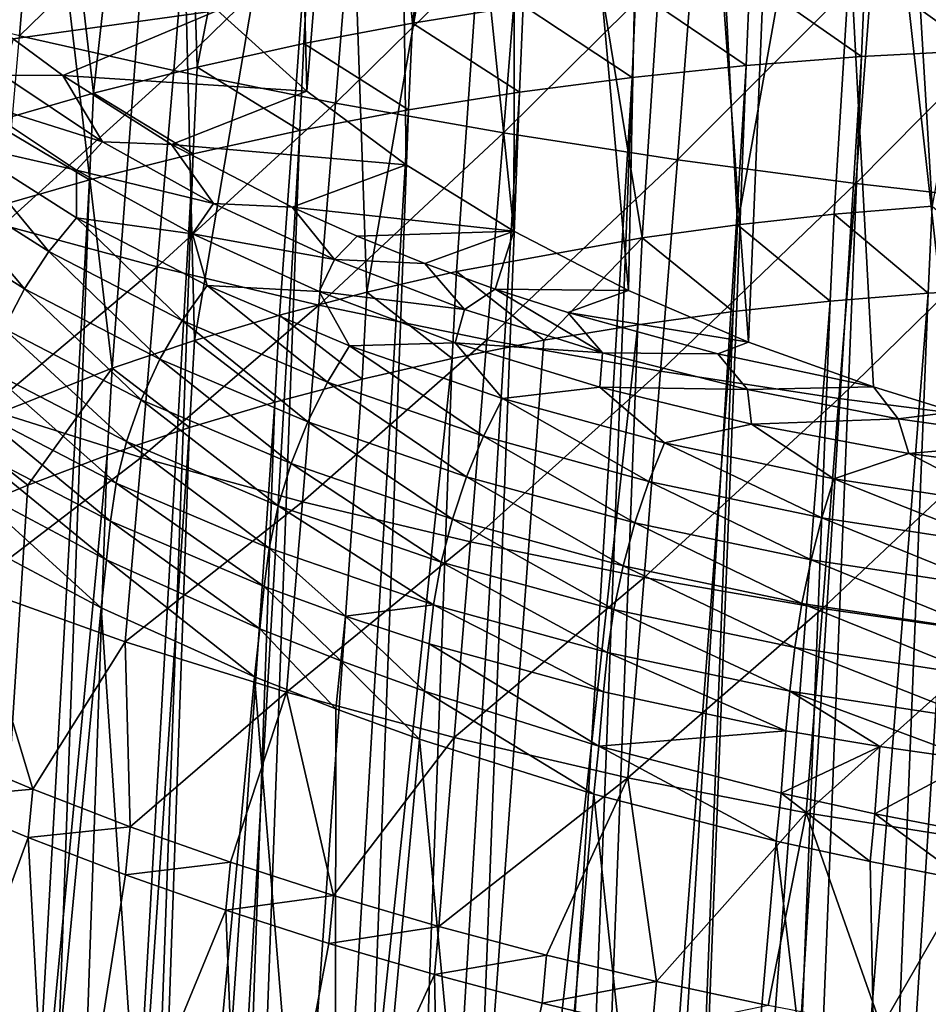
# Model space of a CAD drawing. Header units: metres. Extents: x -109 to 109, y -78 to 121.
# Tile 228 of 256: x -88 to -82, y 40 to 47. Entities that reach past the tile are written whole.
import ezdxf

# ---------------------------------------------------------------- set-up
doc = ezdxf.new("R2010")
doc.units = ezdxf.units.M
doc.layers.add('solid_508554_SW0001', color=7, linetype='CONTINUOUS')

msp = doc.modelspace()

# ---------------------------------------------------------------- linework, layer by layer
at = {"layer": 'solid_508554_SW0001'}
for points in [[(-86.828445, 46.88818, -38.493282), (-86.180504, 46.306095, -39.424816), (-86.37001, 53.836441, -39.170979)], [(-86.180504, 46.306095, -39.424816), (-85.566368, 53.836441, -40.163395), (-86.37001, 53.836441, -39.170979)], [(-86.180504, 46.306095, -39.424816), (-85.462013, 45.77306, -40.277847), (-85.566368, 53.836441, -40.163395)], [(-84.68335, 45.291603, -41.048344), (-84.663391, 53.836441, -41.066368), (-85.566368, 53.836441, -40.163395)], [(-85.462013, 45.77306, -40.277847), (-84.68335, 45.291603, -41.048344), (-85.566368, 53.836441, -40.163395)], [(-84.68335, 45.291603, -41.048344), (-83.854607, 44.863197, -41.733932), (-84.663391, 53.836441, -41.066368)], [(-83.854607, 44.863197, -41.733932), (-83.670982, 53.836441, -41.870007), (-84.663391, 53.836441, -41.066368)], [(-83.854607, 44.863197, -41.733932), (-82.984726, 44.488323, -42.333858), (-83.670982, 53.836441, -41.870007)], [(-82.984726, 44.488323, -42.333858), (-82.599998, 53.836441, -42.56551), (-83.670982, 53.836441, -41.870007)], [(-82.984726, 44.488323, -42.333858), (-82.081757, 44.166912, -42.848225), (-82.599998, 53.836441, -42.56551)], [(-82.599998, 53.836441, -42.56551), (-82.081757, 44.166912, -42.848225), (-81.498535, 43.985287, -43.129002)], [(-81.462189, 53.836441, -43.145256), (-82.599998, 53.836441, -42.56551), (-81.498535, 43.985287, -43.129002)], [(-85.915535, 51.848625, -6.810069), (-85.417572, 46.797852, -3.22174), (-84.65519, 52.056366, -6.350321)], [(-84.65519, 52.056366, -6.350321), (-85.417572, 46.797852, -3.22174), (-84.615707, 46.925934, -2.963801)], [(-87.133476, 51.588188, -7.350307), (-86.973923, 46.480019, -3.833551), (-85.915535, 51.848625, -6.810069)], [(-85.915535, 51.848625, -6.810069), (-86.973923, 46.480019, -3.833551), (-86.20417, 46.649143, -3.511805)], [(-85.915535, 51.848625, -6.810069), (-86.20417, 46.649143, -3.511805), (-85.417572, 46.797852, -3.22174)], [(-88.302177, 51.276932, -7.967332), (-87.725601, 46.290867, -4.186282), (-87.133476, 51.588188, -7.350307)], [(-87.133476, 51.588188, -7.350307), (-87.725601, 46.290867, -4.186282), (-86.973923, 46.480019, -3.833551)], [(-82.004486, 51.293392, -8.909598), (-80.610016, 51.361549, -8.653953), (-81.656868, 45.472443, -5.049146)], [(-88.302177, 51.276932, -7.967332), (-88.457977, 46.082085, -4.569266), (-87.725601, 46.290867, -4.186282)], [(-83.367622, 51.152512, -9.278902), (-82.004486, 51.293392, -8.909598), (-83.066002, 45.338905, -5.355384)], [(-82.004486, 51.293392, -8.909598), (-82.365372, 45.415047, -5.187472), (-83.066002, 45.338905, -5.355384)], [(-82.004486, 51.293392, -8.909598), (-81.656868, 45.472443, -5.049146), (-82.365372, 45.415047, -5.187472)], [(-84.686066, 50.939899, -9.758877), (-83.367622, 51.152512, -9.278902), (-83.756241, 45.244267, -5.552322)], [(-83.367622, 51.152512, -9.278902), (-83.066002, 45.338905, -5.355384), (-83.756241, 45.244267, -5.552322)], [(-85.946907, 50.657093, -10.345682), (-84.686066, 50.939899, -9.758877), (-85.746208, 44.851719, -6.31232)], [(-84.686066, 50.939899, -9.758877), (-85.097374, 45.000542, -6.03107), (-85.746208, 44.851719, -6.31232)], [(-84.686066, 50.939899, -9.758877), (-83.756241, 45.244267, -5.552322), (-85.097374, 45.000542, -6.03107)], [(-87.13858, 50.307388, -11.032825), (-85.946907, 50.657093, -10.345682), (-86.995239, 44.50156, -6.955971)], [(-85.946907, 50.657093, -10.345682), (-86.379456, 44.685219, -6.620938), (-86.995239, 44.50156, -6.955971)], [(-85.946907, 50.657093, -10.345682), (-85.746208, 44.851719, -6.31232), (-86.379456, 44.685219, -6.620938)], [(-88.249809, 49.894402, -11.813298), (-87.13858, 50.307388, -11.032825), (-87.591141, 44.301502, -7.316039)], [(-87.13858, 50.307388, -11.032825), (-86.995239, 44.50156, -6.955971), (-87.591141, 44.301502, -7.316039)], [(-89.269287, 49.421761, -12.680086), (-88.249809, 49.894402, -11.813298), (-88.715012, 43.85537, -8.105646)], [(-88.249809, 49.894402, -11.813298), (-87.591141, 44.301502, -7.316039), (-88.715012, 43.85537, -8.105646)], [(-88.143509, 48.109768, -46.062473), (-88.261581, 46.7066, -45.788174), (-89.318176, 46.975605, -44.997269)], [(-88.143509, 48.109768, -46.062473), (-87.024765, 47.905689, -46.779999), (-88.261581, 46.7066, -45.788174)], [(-87.024765, 47.905689, -46.779999), (-87.144913, 46.454018, -46.497944), (-88.261581, 46.7066, -45.788174)], [(-87.024765, 47.905689, -46.779999), (-85.853157, 47.713688, -47.411175), (-87.144913, 46.454018, -46.497944)], [(-85.853157, 47.713688, -47.411175), (-85.974731, 46.219334, -47.122437), (-87.144913, 46.454018, -46.497944)], [(-85.853157, 47.713688, -47.411175), (-84.635262, 47.534954, -47.951843), (-85.974731, 46.219334, -47.122437)], [(-84.635262, 47.534954, -47.951843), (-84.757614, 46.004025, -47.657516), (-85.974731, 46.219334, -47.122437)], [(-84.635262, 47.534954, -47.951843), (-83.377785, 47.370625, -48.398205), (-84.757614, 46.004025, -47.657516)], [(-83.377785, 47.370625, -48.398205), (-83.500298, 45.809479, -48.099426), (-84.757614, 46.004025, -47.657516)], [(-83.377785, 47.370625, -48.398205), (-82.088173, 47.221554, -48.74826), (-83.500298, 45.809479, -48.099426)], [(-82.088173, 47.221554, -48.74826), (-82.210228, 45.636688, -48.446205), (-83.500298, 45.809479, -48.099426)], [(-82.140572, 47.184082, -2.387915), (-82.97493, 47.119255, -2.546405), (-82.167572, 46.555687, -1.988643)], [(-82.088173, 47.221554, -48.74826), (-80.774109, 47.088512, -49.000587), (-82.210228, 45.636688, -48.446205)], [(-82.140572, 47.184082, -2.387915), (-82.167572, 46.555687, -1.988643), (-81.32666, 46.598942, -1.864032)], [(-81.299965, 47.22747, -2.263444), (-82.140572, 47.184082, -2.387915), (-81.32666, 46.598942, -1.864032)], [(-82.97493, 47.119255, -2.546405), (-83.800735, 47.033142, -2.738518), (-83.002235, 46.490974, -2.147281)], [(-82.97493, 47.119255, -2.546405), (-83.002235, 46.490974, -2.147281), (-82.167572, 46.555687, -1.988643)], [(-83.800735, 47.033142, -2.738518), (-84.615707, 46.925934, -2.963801), (-83.828354, 46.404957, -2.339548)], [(-83.800735, 47.033142, -2.738518), (-83.828354, 46.404957, -2.339548), (-83.002235, 46.490974, -2.147281)], [(-80.774109, 47.088512, -49.000587), (-80.895119, 45.486523, -48.696423), (-82.210228, 45.636688, -48.446205)], [(-86.828445, 46.88818, -38.493282), (-88.642441, 46.957939, -38.381645), (-88.307266, 46.682861, -38.821865)], [(-86.828445, 46.88818, -38.493282), (-88.307266, 46.682861, -38.821865), (-87.947853, 46.417587, -39.246391)], [(-86.828445, 46.88818, -38.493282), (-87.947853, 46.417587, -39.246391), (-86.180504, 46.306095, -39.424816)], [(-84.615707, 46.925934, -2.963801), (-85.417572, 46.797852, -3.22174), (-84.643623, 46.297825, -2.56499)], [(-84.615707, 46.925934, -2.963801), (-84.643623, 46.297825, -2.56499), (-83.828354, 46.404957, -2.339548)], [(-85.417572, 46.797852, -3.22174), (-86.20417, 46.649143, -3.511805), (-85.445778, 46.169804, -2.823094)], [(-85.417572, 46.797852, -3.22174), (-85.445778, 46.169804, -2.823094), (-84.643623, 46.297825, -2.56499)], [(-87.947853, 46.417587, -39.246391), (-88.307266, 46.682861, -38.821865), (-88.380005, 46.420391, -39.193249)], [(-88.261581, 46.7066, -45.788174), (-87.144913, 46.454018, -46.497944), (-88.37796, 45.33646, -45.426613)], [(-86.20417, 46.649143, -3.511805), (-86.973923, 46.480019, -3.833551), (-86.232666, 46.021137, -3.113329)], [(-86.20417, 46.649143, -3.511805), (-86.232666, 46.021137, -3.113329), (-85.445778, 46.169804, -2.823094)], [(-83.543243, 11.78117, 20.132185), (-81.32666, 46.598942, -1.864032), (-82.167572, 46.555687, -1.988643)], [(-83.543243, 11.78117, 20.132185), (-82.723717, 11.836282, 20.239361), (-81.32666, 46.598942, -1.864032)], [(-82.723717, 11.836282, 20.239361), (-80.481796, 46.620625, -1.773782), (-81.32666, 46.598942, -1.864032)], [(-82.723717, 11.836282, 20.239361), (-81.902023, 11.872268, 20.313923), (-80.481796, 46.620625, -1.773782)], [(-81.902023, 11.872268, 20.313923), (-81.084099, 11.886697, 20.357214), (-80.481796, 46.620625, -1.773782)], [(-84.356514, 11.708421, 19.9921), (-82.167572, 46.555687, -1.988643), (-83.002235, 46.490974, -2.147281)], [(-84.356514, 11.708421, 19.9921), (-83.543243, 11.78117, 20.132185), (-82.167572, 46.555687, -1.988643)], [(-87.144913, 46.454018, -46.497944), (-87.263382, 45.035324, -46.125229), (-88.37796, 45.33646, -45.426613)], [(-86.973923, 46.480019, -3.833551), (-87.725601, 46.290867, -4.186282), (-87.002701, 45.852036, -3.435251)], [(-87.144913, 46.454018, -46.497944), (-85.974731, 46.219334, -47.122437), (-87.263382, 45.035324, -46.125229)], [(-86.973923, 46.480019, -3.833551), (-87.002701, 45.852036, -3.435251), (-86.232666, 46.021137, -3.113329)], [(-85.16217, 11.618647, 19.819029), (-83.002235, 46.490974, -2.147281), (-83.828354, 46.404957, -2.339548)], [(-85.16217, 11.618647, 19.819029), (-84.356514, 11.708421, 19.9921), (-83.002235, 46.490974, -2.147281)], [(-87.658852, 45.937706, -39.965706), (-88.380005, 46.420391, -39.193249), (-88.603317, 46.234077, -39.345161)], [(-87.947853, 46.417587, -39.246391), (-88.380005, 46.420391, -39.193249), (-87.658852, 45.937706, -39.965706)], [(-87.16172, 45.919846, -40.042938), (-87.947853, 46.417587, -39.246391), (-87.658852, 45.937706, -39.965706)], [(-86.180504, 46.306095, -39.424816), (-87.947853, 46.417587, -39.246391), (-87.16172, 45.919846, -40.042938)], [(-85.957466, 11.511996, 19.613647), (-83.828354, 46.404957, -2.339548), (-84.643623, 46.297825, -2.56499)], [(-85.957466, 11.511996, 19.613647), (-85.16217, 11.618647, 19.819029), (-83.828354, 46.404957, -2.339548)], [(-87.725601, 46.290867, -4.186282), (-88.457977, 46.082085, -4.569266), (-87.754662, 45.662888, -3.788161)], [(-87.725601, 46.290867, -4.186282), (-87.754662, 45.662888, -3.788161), (-87.002701, 45.852036, -3.435251)], [(-86.180504, 46.306095, -39.424816), (-87.16172, 45.919846, -40.042938), (-85.462013, 45.77306, -40.277847)], [(-86.738937, 11.387828, 19.377699), (-84.643623, 46.297825, -2.56499), (-85.445778, 46.169804, -2.823094)], [(-86.738937, 11.387828, 19.377699), (-85.957466, 11.511996, 19.613647), (-84.643623, 46.297825, -2.56499)], [(-87.848595, 45.733929, -40.145565), (-88.603317, 46.234077, -39.345161), (-88.694, 45.926098, -39.598011)], [(-87.658852, 45.937706, -39.965706), (-88.603317, 46.234077, -39.345161), (-87.848595, 45.733929, -40.145565)], [(-87.505318, 11.24433, 19.113077), (-85.445778, 46.169804, -2.823094), (-86.232666, 46.021137, -3.113329)], [(-87.505318, 11.24433, 19.113077), (-86.738937, 11.387828, 19.377699), (-85.445778, 46.169804, -2.823094)], [(-85.974731, 46.219334, -47.122437), (-86.094681, 44.757553, -46.739944), (-87.263382, 45.035324, -46.125229)], [(-85.974731, 46.219334, -47.122437), (-84.757614, 46.004025, -47.657516), (-86.094681, 44.757553, -46.739944)], [(-88.457977, 46.082085, -4.569266), (-88.487305, 45.454094, -4.171329), (-87.754662, 45.662888, -3.788161)], [(-88.256569, 11.080427, 18.820457), (-86.232666, 46.021137, -3.113329), (-87.002701, 45.852036, -3.435251)], [(-88.256569, 11.080427, 18.820457), (-87.505318, 11.24433, 19.113077), (-86.232666, 46.021137, -3.113329)], [(-84.757614, 46.004025, -47.657516), (-84.878426, 44.504921, -47.266674), (-86.094681, 44.757553, -46.739944)], [(-84.757614, 46.004025, -47.657516), (-83.500298, 45.809479, -48.099426), (-84.878426, 44.504921, -47.266674)], [(-88.047577, 45.14407, -40.522007), (-88.694, 45.926098, -39.598011), (-88.912025, 45.691612, -39.645756)], [(-87.848595, 45.733929, -40.145565), (-88.694, 45.926098, -39.598011), (-87.846947, 45.389561, -40.456646)], [(-88.047577, 45.14407, -40.522007), (-87.846947, 45.389561, -40.456646), (-88.694, 45.926098, -39.598011)], [(-86.857368, 45.492207, -40.678658), (-87.658852, 45.937706, -39.965706), (-87.848595, 45.733929, -40.145565)], [(-87.16172, 45.919846, -40.042938), (-87.658852, 45.937706, -39.965706), (-86.857368, 45.492207, -40.678658)], [(-86.287498, 45.46656, -40.768353), (-87.16172, 45.919846, -40.042938), (-86.857368, 45.492207, -40.678658)], [(-85.462013, 45.77306, -40.277847), (-87.16172, 45.919846, -40.042938), (-86.287498, 45.46656, -40.768353)], [(-88.992546, 10.896832, 18.499474), (-87.002701, 45.852036, -3.435251), (-87.754662, 45.662888, -3.788161)], [(-88.992546, 10.896832, 18.499474), (-88.256569, 11.080427, 18.820457), (-87.002701, 45.852036, -3.435251)], [(-85.462013, 45.77306, -40.277847), (-86.287498, 45.46656, -40.768353), (-84.68335, 45.291603, -41.048344)], [(-83.500298, 45.809479, -48.099426), (-83.621353, 44.279068, -47.701721), (-84.878426, 44.504921, -47.266674)], [(-83.500298, 45.809479, -48.099426), (-82.210228, 45.636688, -48.446205), (-83.621353, 44.279068, -47.701721)], [(-88.912025, 45.691612, -39.645756), (-89.104851, 45.431763, -39.655201), (-88.225029, 44.874481, -40.547035)], [(-88.047577, 45.14407, -40.522007), (-88.912025, 45.691612, -39.645756), (-88.225029, 44.874481, -40.547035)], [(-87.009239, 45.273205, -40.882881), (-87.848595, 45.733929, -40.145565), (-87.846947, 45.389561, -40.456646)], [(-86.857368, 45.492207, -40.678658), (-87.848595, 45.733929, -40.145565), (-87.009239, 45.273205, -40.882881)], [(-89.712723, 10.695042, 18.149502), (-87.754662, 45.662888, -3.788161), (-88.487305, 45.454094, -4.171329)], [(-89.712723, 10.695042, 18.149502), (-88.992546, 10.896832, 18.499474), (-87.754662, 45.662888, -3.788161)], [(-82.210228, 45.636688, -48.446205), (-82.330956, 44.081131, -48.043167), (-83.621353, 44.279068, -47.701721)], [(-82.210228, 45.636688, -48.446205), (-80.895119, 45.486523, -48.696423), (-82.330956, 44.081131, -48.043167)], [(-85.982063, 45.087391, -41.326496), (-86.857368, 45.492207, -40.678658), (-87.009239, 45.273205, -40.882881)], [(-86.287498, 45.46656, -40.768353), (-86.857368, 45.492207, -40.678658), (-85.982063, 45.087391, -41.326496)], [(-85.817513, 45.256699, -41.104198), (-86.287498, 45.46656, -40.768353), (-85.982063, 45.087391, -41.326496)], [(-84.68335, 45.291603, -41.048344), (-86.287498, 45.46656, -40.768353), (-85.817513, 45.256699, -41.104198)], [(-82.365372, 45.415047, -5.187472), (-81.656868, 45.472443, -5.049146), (-81.685677, 44.843857, -4.650146)], [(-80.895119, 45.486523, -48.696423), (-81.014938, 43.912086, -48.289589), (-82.330956, 44.081131, -48.043167)], [(-81.656868, 45.472443, -5.049146), (-80.970924, 44.882309, -4.541554), (-81.685677, 44.843857, -4.650146)], [(-88.225029, 44.874481, -40.547035), (-89.104851, 45.431763, -39.655201), (-88.374641, 44.58786, -40.531063)], [(-87.084343, 44.644672, -41.321213), (-87.846947, 45.389561, -40.456646), (-88.047577, 45.14407, -40.522007)], [(-87.009239, 45.273205, -40.882881), (-87.846947, 45.389561, -40.456646), (-86.903183, 44.900269, -41.239681)], [(-87.084343, 44.644672, -41.321213), (-86.903183, 44.900269, -41.239681), (-87.846947, 45.389561, -40.456646)], [(-83.066002, 45.338905, -5.355384), (-82.365372, 45.415047, -5.187472), (-82.39505, 44.786453, -4.788807)], [(-82.365372, 45.415047, -5.187472), (-81.685677, 44.843857, -4.650146), (-82.39505, 44.786453, -4.788807)], [(-88.37796, 45.33646, -45.426613), (-87.263382, 45.035324, -46.125229), (-88.492523, 44.005066, -44.982216)], [(-83.756241, 45.244267, -5.552322), (-83.066002, 45.338905, -5.355384), (-83.096527, 44.710255, -4.957111)], [(-83.066002, 45.338905, -5.355384), (-82.39505, 44.786453, -4.788807), (-83.096527, 44.710255, -4.957111)], [(-86.092651, 44.855762, -41.55093), (-87.009239, 45.273205, -40.882881), (-86.903183, 44.900269, -41.239681)], [(-85.982063, 45.087391, -41.326496), (-87.009239, 45.273205, -40.882881), (-86.092651, 44.855762, -41.55093)], [(-85.326973, 45.058792, -41.420918), (-85.817513, 45.256699, -41.104198), (-85.982063, 45.087391, -41.326496)], [(-84.68335, 45.291603, -41.048344), (-85.817513, 45.256699, -41.104198), (-85.326973, 45.058792, -41.420918)], [(-84.68335, 45.291603, -41.048344), (-85.326973, 45.058792, -41.420918), (-84.818016, 44.873734, -41.717075)], [(-85.097374, 45.000542, -6.03107), (-83.756241, 45.244267, -5.552322), (-84.46595, 44.502522, -5.380333)], [(-84.68335, 45.291603, -41.048344), (-84.818016, 44.873734, -41.717075), (-83.854607, 44.863197, -41.733932)], [(-83.756241, 45.244267, -5.552322), (-83.787598, 44.615513, -5.154494), (-84.46595, 44.502522, -5.380333)], [(-83.756241, 45.244267, -5.552322), (-83.096527, 44.710255, -4.957111), (-83.787598, 44.615513, -5.154494)], [(-88.047577, 45.14407, -40.522007), (-88.225029, 44.874481, -40.547035), (-87.24456, 44.36615, -41.360535)], [(-87.084343, 44.644672, -41.321213), (-88.047577, 45.14407, -40.522007), (-87.24456, 44.36615, -41.360535)], [(-87.263382, 45.035324, -46.125229), (-87.380135, 43.655556, -45.666134), (-88.492523, 44.005066, -44.982216)], [(-87.263382, 45.035324, -46.125229), (-86.094681, 44.757553, -46.739944), (-87.380135, 43.655556, -45.666134)], [(-85.040611, 44.726318, -41.904331), (-85.982063, 45.087391, -41.326496), (-86.092651, 44.855762, -41.55093)], [(-85.326973, 45.058792, -41.420918), (-85.982063, 45.087391, -41.326496), (-85.040611, 44.726318, -41.904331)], [(-84.818016, 44.873734, -41.717075), (-85.326973, 45.058792, -41.420918), (-85.040611, 44.726318, -41.904331)], [(-85.746208, 44.851719, -6.31232), (-85.097374, 45.000542, -6.03107), (-85.130302, 44.371433, -5.634298)], [(-85.097374, 45.000542, -6.03107), (-84.46595, 44.502522, -5.380333), (-85.130302, 44.371433, -5.634298)], [(-86.032928, 44.198414, -42.035378), (-86.903183, 44.900269, -41.239681), (-87.084343, 44.644672, -41.321213)], [(-86.092651, 44.855762, -41.55093), (-86.903183, 44.900269, -41.239681), (-85.872818, 44.46294, -41.939548)], [(-86.032928, 44.198414, -42.035378), (-85.872818, 44.46294, -41.939548), (-86.903183, 44.900269, -41.239681)], [(-88.225029, 44.874481, -40.547035), (-88.374641, 44.58786, -40.531063), (-87.379646, 44.071995, -41.356621)], [(-87.24456, 44.36615, -41.360535), (-88.225029, 44.874481, -40.547035), (-87.379646, 44.071995, -41.356621)], [(-86.379456, 44.685219, -6.620938), (-85.746208, 44.851719, -6.31232), (-85.779861, 44.222366, -5.916149)], [(-85.107193, 44.484886, -42.144455), (-86.092651, 44.855762, -41.55093), (-85.872818, 44.46294, -41.939548)], [(-85.040611, 44.726318, -41.904331), (-86.092651, 44.855762, -41.55093), (-85.107193, 44.484886, -42.144455)], [(-85.746208, 44.851719, -6.31232), (-85.130302, 44.371433, -5.634298), (-85.779861, 44.222366, -5.916149)], [(-84.818016, 44.873734, -41.717075), (-85.040611, 44.726318, -41.904331), (-84.041389, 44.411991, -42.40736)], [(-84.293465, 44.702538, -41.991043), (-84.818016, 44.873734, -41.717075), (-84.041389, 44.411991, -42.40736)], [(-83.854607, 44.863197, -41.733932), (-84.818016, 44.873734, -41.717075), (-84.293465, 44.702538, -41.991043)], [(-83.854607, 44.863197, -41.733932), (-84.293465, 44.702538, -41.991043), (-82.984726, 44.488323, -42.333858)], [(-81.685677, 44.843857, -4.650146), (-82.387039, 27.092922, 6.642306), (-83.085854, 27.020668, 6.520421)], [(-82.39505, 44.786453, -4.788807), (-81.685677, 44.843857, -4.650146), (-83.085854, 27.020668, 6.520421)], [(-80.970924, 44.882309, -4.541554), (-81.683578, 27.147142, 6.735375), (-82.387039, 27.092922, 6.642306)], [(-81.685677, 44.843857, -4.650146), (-80.970924, 44.882309, -4.541554), (-82.387039, 27.092922, 6.642306)], [(-86.094681, 44.757553, -46.739944), (-86.213043, 43.334518, -46.26778), (-87.380135, 43.655556, -45.666134)], [(-86.094681, 44.757553, -46.739944), (-84.878426, 44.504921, -47.266674), (-86.213043, 43.334518, -46.26778)], [(-82.39505, 44.786453, -4.788807), (-83.085854, 27.020668, 6.520421), (-83.776794, 26.93071, 6.370264)], [(-83.096527, 44.710255, -4.957111), (-82.39505, 44.786453, -4.788807), (-83.776794, 26.93071, 6.370264)], [(-86.995239, 44.50156, -6.955971), (-86.379456, 44.685219, -6.620938), (-86.413788, 44.055576, -6.225414)], [(-86.379456, 44.685219, -6.620938), (-85.779861, 44.222366, -5.916149), (-86.413788, 44.055576, -6.225414)], [(-84.041389, 44.411991, -42.40736), (-85.040611, 44.726318, -41.904331), (-85.107193, 44.484886, -42.144455)], [(-83.096527, 44.710255, -4.957111), (-83.776794, 26.93071, 6.370264), (-84.456886, 26.82349, 6.192556)], [(-83.787598, 44.615513, -5.154494), (-83.096527, 44.710255, -4.957111), (-84.456886, 26.82349, 6.192556)], [(-83.206688, 44.404297, -42.468327), (-84.293465, 44.702538, -41.991043), (-84.041389, 44.411991, -42.40736)], [(-82.984726, 44.488323, -42.333858), (-84.293465, 44.702538, -41.991043), (-83.206688, 44.404297, -42.468327)], [(-87.084343, 44.644672, -41.321213), (-87.24456, 44.36615, -41.360535), (-86.174545, 43.911987, -42.087349)], [(-86.032928, 44.198414, -42.035378), (-87.084343, 44.644672, -41.321213), (-86.174545, 43.911987, -42.087349)], [(-83.787598, 44.615513, -5.154494), (-84.456886, 26.82349, 6.192556), (-85.77755, 26.558561, 5.756567)], [(-84.46595, 44.502522, -5.380333), (-83.787598, 44.615513, -5.154494), (-85.77755, 26.558561, 5.756567)], [(-88.374641, 44.58786, -40.531063), (-88.492508, 44.29171, -40.474518), (-87.486069, 43.769909, -41.309574)], [(-87.379646, 44.071995, -41.356621), (-88.374641, 44.58786, -40.531063), (-87.486069, 43.769909, -41.309574)], [(-87.591141, 44.301502, -7.316039), (-86.995239, 44.50156, -6.955971), (-87.030212, 43.871586, -6.561139)], [(-86.995239, 44.50156, -6.955971), (-86.413788, 44.055576, -6.225414), (-87.030212, 43.871586, -6.561139)], [(-84.878426, 44.504921, -47.266674), (-84.99781, 43.043999, -46.783134), (-86.213043, 43.334518, -46.26778)], [(-84.903854, 43.80912, -42.658379), (-85.872818, 44.46294, -41.939548), (-86.032928, 44.198414, -42.035378)], [(-85.107193, 44.484886, -42.144455), (-85.872818, 44.46294, -41.939548), (-84.766289, 44.081417, -42.550114)], [(-84.903854, 43.80912, -42.658379), (-84.766289, 44.081417, -42.550114), (-85.872818, 44.46294, -41.939548)], [(-85.130302, 44.371433, -5.634298), (-84.46595, 44.502522, -5.380333), (-85.77755, 26.558561, 5.756567)], [(-84.061531, 44.163662, -42.65852), (-85.107193, 44.484886, -42.144455), (-84.766289, 44.081417, -42.550114)], [(-84.041389, 44.411991, -42.40736), (-85.107193, 44.484886, -42.144455), (-84.061531, 44.163662, -42.65852)], [(-84.878426, 44.504921, -47.266674), (-83.621353, 44.279068, -47.701721), (-84.99781, 43.043999, -46.783134)], [(-82.984726, 44.488323, -42.333858), (-83.206688, 44.404297, -42.468327), (-82.081757, 44.166912, -42.848225)], [(-82.992416, 44.147491, -42.83065), (-84.041389, 44.411991, -42.40736), (-84.061531, 44.163662, -42.65852)], [(-83.206688, 44.404297, -42.468327), (-84.041389, 44.411991, -42.40736), (-82.992416, 44.147491, -42.83065)], [(-82.081757, 44.166912, -42.848225), (-83.206688, 44.404297, -42.468327), (-82.992416, 44.147491, -42.83065)], [(-87.24456, 44.36615, -41.360535), (-87.379646, 44.071995, -41.356621), (-86.293945, 43.611168, -42.094101)], [(-86.174545, 43.911987, -42.087349), (-87.24456, 44.36615, -41.360535), (-86.293945, 43.611168, -42.094101)], [(-85.130302, 44.371433, -5.634298), (-85.77755, 26.558561, 5.756567), (-87.042267, 26.22732, 5.214935)], [(-85.779861, 44.222366, -5.916149), (-85.130302, 44.371433, -5.634298), (-87.042267, 26.22732, 5.214935)], [(-88.715012, 43.85537, -8.105646), (-87.591141, 44.301502, -7.316039), (-88.200981, 43.45512, -7.30632)], [(-88.492508, 44.29171, -40.474518), (-88.575531, 43.993793, -40.37888), (-87.561028, 43.467812, -41.220627)], [(-87.486069, 43.769909, -41.309574), (-88.492508, 44.29171, -40.474518), (-87.561028, 43.467812, -41.220627)], [(-87.591141, 44.301502, -7.316039), (-87.626701, 43.67115, -6.921944), (-88.200981, 43.45512, -7.30632)], [(-87.591141, 44.301502, -7.316039), (-87.030212, 43.871586, -6.561139), (-87.626701, 43.67115, -6.921944)], [(-83.621353, 44.279068, -47.701721), (-83.741188, 42.785912, -47.208591), (-84.99781, 43.043999, -46.783134)], [(-83.621353, 44.279068, -47.701721), (-82.330956, 44.081131, -48.043167), (-83.741188, 42.785912, -47.208591)], [(-86.413788, 44.055576, -6.225414), (-85.779861, 44.222366, -5.916149), (-87.042267, 26.22732, 5.214935)], [(-86.032928, 44.198414, -42.035378), (-86.174545, 43.911987, -42.087349), (-85.025528, 43.51582, -42.721348)], [(-84.903854, 43.80912, -42.658379), (-86.032928, 44.198414, -42.035378), (-85.025528, 43.51582, -42.721348)], [(-84.061531, 44.163662, -42.65852), (-84.766289, 44.081417, -42.550114), (-83.59404, 43.75959, -43.065147)], [(-82.964172, 43.895374, -43.087868), (-84.061531, 44.163662, -42.65852), (-83.59404, 43.75959, -43.065147)], [(-82.992416, 44.147491, -42.83065), (-84.061531, 44.163662, -42.65852), (-82.964172, 43.895374, -43.087868)], [(-82.081757, 44.166912, -42.848225), (-82.992416, 44.147491, -42.83065), (-81.9021, 43.935085, -43.17057)], [(-81.9021, 43.935085, -43.17057), (-82.992416, 44.147491, -42.83065), (-82.964172, 43.895374, -43.087868)], [(-81.498535, 43.985287, -43.129002), (-82.081757, 44.166912, -42.848225), (-81.9021, 43.935085, -43.17057)], [(-86.413788, 44.055576, -6.225414), (-87.042267, 26.22732, 5.214935), (-87.652603, 26.036989, 4.904806)], [(-87.030212, 43.871586, -6.561139), (-86.413788, 44.055576, -6.225414), (-87.652603, 26.036989, 4.904806)], [(-87.379646, 44.071995, -41.356621), (-87.486069, 43.769909, -41.309574), (-86.388008, 43.303833, -42.05545)], [(-86.293945, 43.611168, -42.094101), (-87.379646, 44.071995, -41.356621), (-86.388008, 43.303833, -42.05545)], [(-83.707542, 43.480682, -43.183987), (-84.766289, 44.081417, -42.550114), (-84.903854, 43.80912, -42.658379)], [(-83.707542, 43.480682, -43.183987), (-83.59404, 43.75959, -43.065147), (-84.766289, 44.081417, -42.550114)], [(-82.330956, 44.081131, -48.043167), (-82.450676, 42.561531, -47.542278), (-83.741188, 42.785912, -47.208591)], [(-82.330956, 44.081131, -48.043167), (-81.014938, 43.912086, -48.289589), (-82.450676, 42.561531, -47.542278)], [(-88.575531, 43.993793, -40.37888), (-88.61692, 43.718536, -40.258671), (-87.60302, 43.193077, -41.099911)], [(-88.492523, 44.005066, -44.982216), (-87.380135, 43.655556, -45.666134), (-88.604958, 42.718113, -44.459557)], [(-87.561028, 43.467812, -41.220627), (-88.575531, 43.993793, -40.37888), (-87.60302, 43.193077, -41.099911)], [(-81.498535, 43.985287, -43.129002), (-81.9021, 43.935085, -43.17057), (-80.778328, 43.775967, -43.425232)], [(-86.174545, 43.911987, -42.087349), (-86.293945, 43.611168, -42.094101), (-85.128113, 43.209206, -42.73737)], [(-85.025528, 43.51582, -42.721348), (-86.174545, 43.911987, -42.087349), (-85.128113, 43.209206, -42.73737)], [(-82.964172, 43.895374, -43.087868), (-83.59404, 43.75959, -43.065147), (-82.367149, 43.501167, -43.47871)], [(-81.9021, 43.935085, -43.17057), (-82.964172, 43.895374, -43.087868), (-81.824501, 43.682327, -43.428818)], [(-81.824501, 43.682327, -43.428818), (-82.964172, 43.895374, -43.087868), (-82.367149, 43.501167, -43.47871)], [(-81.014938, 43.912086, -48.289589), (-81.13401, 42.371964, -47.782795), (-82.450676, 42.561531, -47.542278)], [(-80.778328, 43.775967, -43.425232), (-81.9021, 43.935085, -43.17057), (-81.824501, 43.682327, -43.428818)], [(-88.715012, 43.85537, -8.105646), (-88.200981, 43.45512, -7.30632), (-88.751579, 43.224136, -7.713147)], [(-87.030212, 43.871586, -6.561139), (-87.652603, 26.036989, 4.904806), (-88.245148, 25.831144, 4.570011)], [(-87.626701, 43.67115, -6.921944), (-87.030212, 43.871586, -6.561139), (-88.245148, 25.831144, 4.570011)], [(-87.486069, 43.769909, -41.309574), (-87.561028, 43.467812, -41.220627), (-86.454269, 42.998039, -41.97242)], [(-86.388008, 43.303833, -42.05545), (-87.486069, 43.769909, -41.309574), (-86.454269, 42.998039, -41.97242)], [(-84.903854, 43.80912, -42.658379), (-85.025528, 43.51582, -42.721348), (-83.807922, 43.181541, -43.256306)], [(-83.707542, 43.480682, -43.183987), (-84.903854, 43.80912, -42.658379), (-83.807922, 43.181541, -43.256306)], [(-82.455376, 43.216934, -43.606071), (-83.59404, 43.75959, -43.065147), (-83.707542, 43.480682, -43.183987)], [(-82.455376, 43.216934, -43.606071), (-82.367149, 43.501167, -43.47871), (-83.59404, 43.75959, -43.065147)], [(-80.778328, 43.775967, -43.425232), (-81.824501, 43.682327, -43.428818), (-80.652657, 43.525887, -43.679169)], [(-88.61692, 43.718536, -40.258671), (-88.646858, 43.454052, -40.117016), (-87.631729, 42.913143, -40.953667)], [(-87.60302, 43.193077, -41.099911), (-88.61692, 43.718536, -40.258671), (-87.631729, 42.913143, -40.953667)], [(-81.824501, 43.682327, -43.428818), (-82.367149, 43.501167, -43.47871), (-81.098419, 43.308262, -43.787422)], [(-80.652657, 43.525887, -43.679169), (-81.824501, 43.682327, -43.428818), (-81.098419, 43.308262, -43.787422)], [(-87.626701, 43.67115, -6.921944), (-88.245148, 25.831144, 4.570011), (-89.367775, 25.376459, 3.832138)], [(-88.200981, 43.45512, -7.30632), (-87.626701, 43.67115, -6.921944), (-89.367775, 25.376459, 3.832138)], [(-87.380135, 43.655556, -45.666134), (-87.494911, 42.320656, -45.125072), (-88.604958, 42.718113, -44.459557)], [(-87.380135, 43.655556, -45.666134), (-86.213043, 43.334518, -46.26778), (-87.494911, 42.320656, -45.125072)], [(-86.293945, 43.611168, -42.094101), (-86.388008, 43.303833, -42.05545), (-85.208923, 42.897308, -42.706028)], [(-85.128113, 43.209206, -42.73737), (-86.293945, 43.611168, -42.094101), (-85.208923, 42.897308, -42.706028)], [(-87.561028, 43.467812, -41.220627), (-87.60302, 43.193077, -41.099911), (-86.490746, 42.720139, -41.855389)], [(-86.454269, 42.998039, -41.97242), (-87.561028, 43.467812, -41.220627), (-86.490746, 42.720139, -41.855389)], [(-85.025528, 43.51582, -42.721348), (-85.128113, 43.209206, -42.73737), (-83.892563, 42.869999, -43.280212)], [(-83.807922, 43.181541, -43.256306), (-85.025528, 43.51582, -42.721348), (-83.892563, 42.869999, -43.280212)], [(-83.707542, 43.480682, -43.183987), (-83.807922, 43.181541, -43.256306), (-82.533409, 42.913082, -43.685932)], [(-82.455376, 43.216934, -43.606071), (-83.707542, 43.480682, -43.183987), (-82.533409, 42.913082, -43.685932)], [(-81.160774, 43.020092, -43.921085), (-82.367149, 43.501167, -43.47871), (-82.455376, 43.216934, -43.606071)], [(-81.160774, 43.020092, -43.921085), (-81.098419, 43.308262, -43.787422), (-82.367149, 43.501167, -43.47871)], [(-88.751579, 43.224136, -7.713147), (-88.200981, 43.45512, -7.30632), (-89.367775, 25.376459, 3.832138)], [(-88.646858, 43.454052, -40.117016), (-88.685165, 43.106163, -39.928135), (-87.669556, 42.565704, -40.766342)], [(-87.631729, 42.913143, -40.953667), (-88.646858, 43.454052, -40.117016), (-87.669556, 42.565704, -40.766342)], [(-86.213043, 43.334518, -46.26778), (-86.32962, 41.956367, -45.710129), (-87.494911, 42.320656, -45.125072)], [(-86.213043, 43.334518, -46.26778), (-84.99781, 43.043999, -46.783134), (-86.32962, 41.956367, -45.710129)], [(-86.388008, 43.303833, -42.05545), (-86.454269, 42.998039, -41.97242), (-85.265854, 42.588299, -42.628143)], [(-85.208923, 42.897308, -42.706028), (-86.388008, 43.303833, -42.05545), (-85.265854, 42.588299, -42.628143)], [(-87.60302, 43.193077, -41.099911), (-87.631729, 42.913143, -40.953667), (-86.522194, 42.414749, -41.696117)], [(-86.490746, 42.720139, -41.855389), (-87.60302, 43.193077, -41.099911), (-86.522194, 42.414749, -41.696117)], [(-85.128113, 43.209206, -42.73737), (-85.208923, 42.897308, -42.706028), (-83.959244, 42.554222, -43.255081)], [(-83.892563, 42.869999, -43.280212), (-85.128113, 43.209206, -42.73737), (-83.959244, 42.554222, -43.255081)], [(-83.807922, 43.181541, -43.256306), (-83.892563, 42.869999, -43.280212), (-82.599197, 42.597569, -43.716194)], [(-82.533409, 42.913082, -43.685932), (-83.807922, 43.181541, -43.256306), (-82.599197, 42.597569, -43.716194)], [(-82.455376, 43.216934, -43.606071), (-82.533409, 42.913082, -43.685932), (-81.215919, 42.712757, -44.006516)], [(-81.160774, 43.020092, -43.921085), (-82.455376, 43.216934, -43.606071), (-81.215919, 42.712757, -44.006516)], [(-87.669556, 42.565704, -40.766342), (-88.685165, 43.106163, -39.928135), (-88.306908, 35.880062, -37.176933)], [(-84.99781, 43.043999, -46.783134), (-85.115646, 41.627598, -46.210808), (-86.32962, 41.956367, -45.710129)], [(-84.99781, 43.043999, -46.783134), (-83.741188, 42.785912, -47.208591), (-85.115646, 41.627598, -46.210808)], [(-86.454269, 42.998039, -41.97242), (-86.490746, 42.720139, -41.855389), (-85.902206, 42.50552, -42.197624)], [(-85.265854, 42.588299, -42.628143), (-86.454269, 42.998039, -41.97242), (-85.902206, 42.50552, -42.197624)], [(-87.631729, 42.913143, -40.953667), (-87.669556, 42.565704, -40.766342), (-86.55938, 42.067627, -41.510193)], [(-86.522194, 42.414749, -41.696117), (-87.631729, 42.913143, -40.953667), (-86.55938, 42.067627, -41.510193)], [(-85.208923, 42.897308, -42.706028), (-85.265854, 42.588299, -42.628143), (-84.006203, 42.242477, -43.181572)], [(-83.959244, 42.554222, -43.255081), (-85.208923, 42.897308, -42.706028), (-84.006203, 42.242477, -43.181572)], [(-82.533409, 42.913082, -43.685932), (-82.599197, 42.597569, -43.716194), (-81.262421, 42.39431, -44.041477)], [(-81.215919, 42.712757, -44.006516), (-82.533409, 42.913082, -43.685932), (-81.262421, 42.39431, -44.041477)], [(-83.892563, 42.869999, -43.280212), (-83.959244, 42.554222, -43.255081), (-82.651024, 42.27866, -43.696072)], [(-82.599197, 42.597569, -43.716194), (-83.892563, 42.869999, -43.280212), (-82.651024, 42.27866, -43.696072)], [(-83.741188, 42.785912, -47.208591), (-83.859734, 41.336506, -46.6236), (-85.115646, 41.627598, -46.210808)], [(-83.741188, 42.785912, -47.208591), (-82.450676, 42.561531, -47.542278), (-83.859734, 41.336506, -46.6236)], [(-88.604958, 42.718113, -44.459557), (-88.164665, 41.254131, -44.197262), (-88.846794, 41.539639, -43.779545)], [(-88.604958, 42.718113, -44.459557), (-87.494911, 42.320656, -45.125072), (-88.164665, 41.254131, -44.197262)], [(-86.490746, 42.720139, -41.855389), (-86.522194, 42.414749, -41.696117), (-85.935379, 42.182968, -42.029823)], [(-85.902206, 42.50552, -42.197624), (-86.490746, 42.720139, -41.855389), (-85.935379, 42.182968, -42.029823)], [(-87.669556, 42.565704, -40.766342), (-88.306908, 35.880062, -37.176933), (-87.185066, 35.394859, -37.949081)], [(-86.55938, 42.067627, -41.510193), (-87.669556, 42.565704, -40.766342), (-87.185066, 35.394859, -37.949081)], [(-85.265854, 42.588299, -42.628143), (-85.902206, 42.50552, -42.197624), (-85.295616, 42.306686, -42.514236)], [(-85.265854, 42.588299, -42.628143), (-85.295616, 42.306686, -42.514236), (-84.034622, 41.958332, -43.067459)], [(-84.006203, 42.242477, -43.181572), (-85.265854, 42.588299, -42.628143), (-84.034622, 41.958332, -43.067459)], [(-83.959244, 42.554222, -43.255081), (-84.006203, 42.242477, -43.181572), (-82.687531, 41.964714, -43.626087)], [(-82.651024, 42.27866, -43.696072), (-83.959244, 42.554222, -43.255081), (-82.687531, 41.964714, -43.626087)], [(-82.450676, 42.561531, -47.542278), (-82.56942, 41.084526, -46.946705), (-83.859734, 41.336506, -46.6236)], [(-82.599197, 42.597569, -43.716194), (-82.651024, 42.27866, -43.696072), (-81.299049, 42.07309, -44.025055)], [(-81.262421, 42.39431, -44.041477), (-82.599197, 42.597569, -43.716194), (-81.299049, 42.07309, -44.025055)], [(-82.450676, 42.561531, -47.542278), (-81.13401, 42.371964, -47.782795), (-82.56942, 41.084526, -46.946705)], [(-85.902206, 42.50552, -42.197624), (-85.935379, 42.182968, -42.029823), (-85.329483, 41.963776, -42.33709)], [(-85.295616, 42.306686, -42.514236), (-85.902206, 42.50552, -42.197624), (-85.329483, 41.963776, -42.33709)], [(-86.522194, 42.414749, -41.696117), (-86.55938, 42.067627, -41.510193), (-85.972137, 41.835949, -41.844551)], [(-85.935379, 42.182968, -42.029823), (-86.522194, 42.414749, -41.696117), (-85.972137, 41.835949, -41.844551)], [(-87.494911, 42.320656, -45.125072), (-87.459656, 40.982903, -44.584774), (-88.164665, 41.254131, -44.197262)], [(-87.494911, 42.320656, -45.125072), (-86.32962, 41.956367, -45.710129), (-87.459656, 40.982903, -44.584774)], [(-81.13401, 42.371964, -47.782795), (-81.252441, 40.872902, -47.178761), (-82.56942, 41.084526, -46.946705)], [(-85.295616, 42.306686, -42.514236), (-85.329483, 41.963776, -42.33709), (-84.068443, 41.566105, -42.868118)], [(-84.034622, 41.958332, -43.067459), (-85.295616, 42.306686, -42.514236), (-84.068443, 41.566105, -42.868118)], [(-82.651024, 42.27866, -43.696072), (-82.687531, 41.964714, -43.626087), (-81.324852, 41.757511, -43.95768)], [(-81.299049, 42.07309, -44.025055), (-82.651024, 42.27866, -43.696072), (-81.324852, 41.757511, -43.95768)], [(-85.935379, 42.182968, -42.029823), (-85.972137, 41.835949, -41.844551), (-85.365784, 41.616825, -42.152424)], [(-85.329483, 41.963776, -42.33709), (-85.935379, 42.182968, -42.029823), (-85.365784, 41.616825, -42.152424)], [(-84.006203, 42.242477, -43.181572), (-84.034622, 41.958332, -43.067459), (-82.715088, 41.677353, -43.511562)], [(-82.687531, 41.964714, -43.626087), (-84.006203, 42.242477, -43.181572), (-82.715088, 41.677353, -43.511562)], [(-86.55938, 42.067627, -41.510193), (-87.185066, 35.394859, -37.949081), (-85.979126, 34.959267, -38.617085)], [(-85.972137, 41.835949, -41.844551), (-86.55938, 42.067627, -41.510193), (-85.979126, 34.959267, -38.617085)], [(-85.329483, 41.963776, -42.33709), (-85.365784, 41.616825, -42.152424), (-84.103752, 41.219223, -42.684471)], [(-84.068443, 41.566105, -42.868118), (-85.329483, 41.963776, -42.33709), (-84.103752, 41.219223, -42.684471)], [(-82.687531, 41.964714, -43.626087), (-82.715088, 41.677353, -43.511562), (-82.034531, 41.562428, -43.692299)], [(-82.687531, 41.964714, -43.626087), (-82.034531, 41.562428, -43.692299), (-81.342659, 41.46513, -43.844574)], [(-81.324852, 41.757511, -43.95768), (-82.687531, 41.964714, -43.626087), (-81.342659, 41.46513, -43.844574)], [(-86.32962, 41.956367, -45.710129), (-86.733879, 40.726742, -44.940975), (-87.459656, 40.982903, -44.584774)], [(-86.32962, 41.956367, -45.710129), (-85.988914, 40.486217, -45.265053), (-86.733879, 40.726742, -44.940975)], [(-86.32962, 41.956367, -45.710129), (-85.115646, 41.627598, -46.210808), (-85.988914, 40.486217, -45.265053)], [(-82.715088, 41.677353, -43.511562), (-84.034622, 41.958332, -43.067459), (-84.068443, 41.566105, -42.868118)], [(-85.365784, 41.616825, -42.152424), (-85.972137, 41.835949, -41.844551), (-85.979126, 34.959267, -38.617085)], [(-85.115646, 41.627598, -46.210808), (-85.225975, 40.26181, -45.556335), (-85.988914, 40.486217, -45.265053)], [(-85.365784, 41.616825, -42.152424), (-85.979126, 34.959267, -38.617085), (-84.700836, 34.577763, -39.174023)], [(-84.103752, 41.219223, -42.684471), (-85.365784, 41.616825, -42.152424), (-84.700836, 34.577763, -39.174023)], [(-85.115646, 41.627598, -46.210808), (-83.859734, 41.336506, -46.6236), (-85.225975, 40.26181, -45.556335)], [(-82.715088, 41.677353, -43.511562), (-84.068443, 41.566105, -42.868118), (-82.749947, 41.225555, -43.283897)], [(-82.034531, 41.562428, -43.692299), (-82.715088, 41.677353, -43.511562), (-82.749947, 41.225555, -43.283897)], [(-88.846794, 41.539639, -43.779545), (-88.164665, 41.254131, -44.197262), (-88.880386, 41.190319, -43.595451)], [(-84.068443, 41.566105, -42.868118), (-84.103752, 41.219223, -42.684471), (-82.784264, 40.878658, -43.101006)], [(-82.749947, 41.225555, -43.283897), (-84.068443, 41.566105, -42.868118), (-82.784264, 40.878658, -43.101006)], [(-82.034531, 41.562428, -43.692299), (-82.749947, 41.225555, -43.283897), (-82.07132, 41.077206, -43.447998)], [(-81.342659, 41.46513, -43.844574), (-82.034531, 41.562428, -43.692299), (-82.07132, 41.077206, -43.447998)], [(-81.342659, 41.46513, -43.844574), (-82.07132, 41.077206, -43.447998), (-81.382248, 40.944012, -43.582294)], [(-83.859734, 41.336506, -46.6236), (-84.446259, 40.053974, -45.814163), (-85.225975, 40.26181, -45.556335)], [(-83.859734, 41.336506, -46.6236), (-83.651329, 39.863045, -46.038174), (-84.446259, 40.053974, -45.814163)], [(-83.859734, 41.336506, -46.6236), (-82.56942, 41.084526, -46.946705), (-83.651329, 39.863045, -46.038174)], [(-88.164665, 41.254131, -44.197262), (-88.198029, 40.905216, -44.013531), (-88.880386, 41.190319, -43.595451)], [(-88.164665, 41.254131, -44.197262), (-87.459656, 40.982903, -44.584774), (-88.198029, 40.905216, -44.013531)], [(-88.880386, 41.190319, -43.595451), (-88.198029, 40.905216, -44.013531), (-89.303452, 37.888813, -41.750217)], [(-84.103752, 41.219223, -42.684471), (-84.700836, 34.577763, -39.174023), (-83.362175, 34.254585, -39.613434)], [(-82.784264, 40.878658, -43.101006), (-84.103752, 41.219223, -42.684471), (-83.362175, 34.254585, -39.613434)], [(-82.749947, 41.225555, -43.283897), (-82.784264, 40.878658, -43.101006), (-82.10511, 40.730259, -43.265385)], [(-82.07132, 41.077206, -43.447998), (-82.749947, 41.225555, -43.283897), (-82.10511, 40.730259, -43.265385)], [(-82.56942, 41.084526, -46.946705), (-82.843307, 39.689445, -46.227924), (-83.651329, 39.863045, -46.038174)], [(-82.56942, 41.084526, -46.946705), (-82.024429, 39.533592, -46.383018), (-82.843307, 39.689445, -46.227924)], [(-82.56942, 41.084526, -46.946705), (-81.252441, 40.872902, -47.178761), (-82.024429, 39.533592, -46.383018)], [(-82.07132, 41.077206, -43.447998), (-82.10511, 40.730259, -43.265385), (-81.415504, 40.596992, -43.399906)], [(-81.382248, 40.944012, -43.582294), (-82.07132, 41.077206, -43.447998), (-81.415504, 40.596992, -43.399906)], [(-87.459656, 40.982903, -44.584774), (-87.492805, 40.634354, -44.401375), (-88.198029, 40.905216, -44.013531)], [(-87.459656, 40.982903, -44.584774), (-86.733879, 40.726742, -44.940975), (-87.492805, 40.634354, -44.401375)], [(-88.198029, 40.905216, -44.013531), (-88.006638, 37.371056, -42.52906), (-89.303452, 37.888813, -41.750217)], [(-88.198029, 40.905216, -44.013531), (-87.492805, 40.634354, -44.401375), (-88.006638, 37.371056, -42.52906)], [(-82.784264, 40.878658, -43.101006), (-83.362175, 34.254585, -39.613434), (-81.976524, 33.992538, -39.931751)], [(-82.10511, 40.730259, -43.265385), (-82.784264, 40.878658, -43.101006), (-81.976524, 33.992538, -39.931751)], [(-81.252441, 40.872902, -47.178761), (-81.196953, 39.39587, -46.503101), (-82.024429, 39.533592, -46.383018)], [(-86.733879, 40.726742, -44.940975), (-86.766823, 40.378517, -44.757862), (-87.492805, 40.634354, -44.401375)], [(-86.733879, 40.726742, -44.940975), (-85.988914, 40.486217, -45.265053), (-86.766823, 40.378517, -44.757862)], [(-81.415504, 40.596992, -43.399906), (-82.10511, 40.730259, -43.265385), (-81.976524, 33.992538, -39.931751)], [(-87.492805, 40.634354, -44.401375), (-86.766823, 40.378517, -44.757862), (-88.006638, 37.371056, -42.52906)], [(-81.415504, 40.596992, -43.399906), (-81.976524, 33.992538, -39.931751), (-80.557785, 33.793869, -40.126518)], [(-85.988914, 40.486217, -45.265053), (-86.02166, 40.138279, -45.082191), (-86.766823, 40.378517, -44.757862)], [(-85.988914, 40.486217, -45.265053), (-85.225975, 40.26181, -45.556335), (-86.02166, 40.138279, -45.082191)], [(-86.766823, 40.378517, -44.757862), (-86.631927, 36.905128, -43.199265), (-88.006638, 37.371056, -42.52906)], [(-86.766823, 40.378517, -44.757862), (-86.02166, 40.138279, -45.082191), (-86.631927, 36.905128, -43.199265)], [(-85.225975, 40.26181, -45.556335), (-85.25853, 39.914108, -45.373684), (-86.02166, 40.138279, -45.082191)], [(-85.225975, 40.26181, -45.556335), (-84.446259, 40.053974, -45.814163), (-85.25853, 39.914108, -45.373684)], [(-86.02166, 40.138279, -45.082191), (-85.25853, 39.914108, -45.373684), (-86.631927, 36.905128, -43.199265)], [(-84.446259, 40.053974, -45.814163), (-84.478638, 39.706463, -45.631695), (-85.25853, 39.914108, -45.373684)], [(-84.446259, 40.053974, -45.814163), (-83.651329, 39.863045, -46.038174), (-84.478638, 39.706463, -45.631695)], [(-85.25853, 39.914108, -45.373684), (-85.190048, 36.495205, -43.754597), (-86.631927, 36.905128, -43.199265)], [(-85.25853, 39.914108, -45.373684), (-84.478638, 39.706463, -45.631695), (-85.190048, 36.495205, -43.754597)], [(-83.651329, 39.863045, -46.038174), (-83.683533, 39.515675, -45.85585), (-84.478638, 39.706463, -45.631695)], [(-83.651329, 39.863045, -46.038174), (-82.843307, 39.689445, -46.227924), (-83.683533, 39.515675, -45.85585)], [(-84.478638, 39.706463, -45.631695), (-83.683533, 39.515675, -45.85585), (-85.190048, 36.495205, -43.754597)]]:
    msp.add_3dface(points, dxfattribs=at)

doc.saveas('drawing.dxf')
